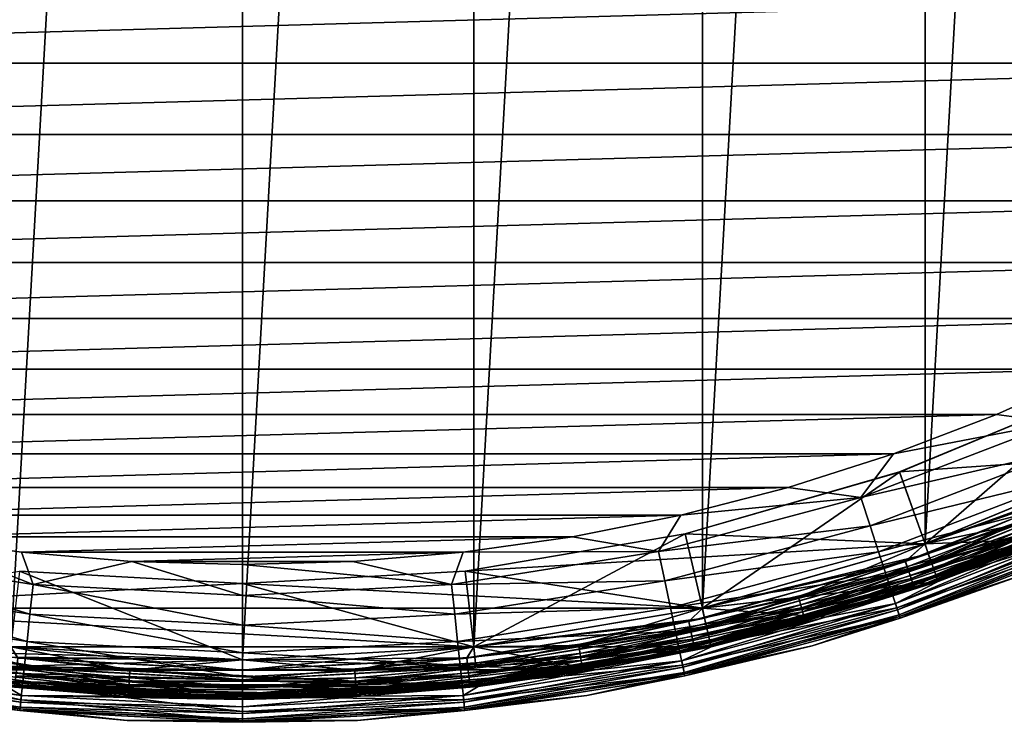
# Model space of a CAD drawing. Header units: metres. Extents: x -27 to 247, y -27 to 27.
# Tile 8 of 50: x -3 to 10, y -27 to -18. Entities that reach past the tile are written whole.
import ezdxf

# ---------------------------------------------------------------- set-up
doc = ezdxf.new("R2010")
doc.units = ezdxf.units.M
doc.layers.add('solid_10271303', color=7, linetype='CONTINUOUS')

msp = doc.modelspace()

# ---------------------------------------------------------------- linework, layer by layer
at = {"layer": 'solid_10271303'}
for points in [[(-2.912606, -25.836334, -50), (-2.912613, 25.836334, -50), (0, 26, -50)], [(0, -26, -50), (-2.912606, -25.836334, -50), (0, 26, -50)], [(2.912606, 25.836334, -50), (0, -26, -50), (0, 26, -50)], [(2.912606, 25.836334, -50), (2.912613, -25.836334, -50), (0, -26, -50)], [(2.912606, 25.836334, -50), (5.78876, 25.34738, -50), (2.912613, -25.836334, -50)], [(5.78876, 25.34738, -50), (5.788771, -25.347378, -50), (2.912613, -25.836334, -50)], [(5.78876, 25.34738, -50), (8.591855, 24.539354, -50), (5.788771, -25.347378, -50)], [(8.591855, 24.539354, -50), (8.591872, -24.539349, -50), (5.788771, -25.347378, -50)], [(8.591855, 24.539354, -50), (11.286701, 23.42243, -50), (8.591872, -24.539349, -50)], [(11.286701, 23.42243, -50), (11.286726, -23.422417, -50), (8.591872, -24.539349, -50)], [(-17.538818, -17.533665, 179.440704), (-16.528004, -18.489573, 179.440704), (17.538818, -17.533665, 179.440704)], [(-16.528004, -18.489573, 179.440704), (16.528004, -18.489573, 179.440704), (17.538818, -17.533665, 179.440704)], [(-16.528004, -18.489573, 179.440704), (-15.465196, -19.387293, 179.440704), (16.528004, -18.489573, 179.440704)], [(-15.465196, -19.387293, 179.440704), (15.465196, -19.387293, 179.440704), (16.528004, -18.489573, 179.440704)], [(-15.465196, -19.387293, 179.440704), (-14.35354, -20.22414, 179.440704), (15.465196, -19.387293, 179.440704)], [(-14.35354, -20.22414, 179.440704), (14.35354, -20.22414, 179.440704), (15.465196, -19.387293, 179.440704)], [(-14.35354, -20.22414, 179.440704), (-13.19656, -20.997393, 179.440704), (14.35354, -20.22414, 179.440704)], [(-13.19656, -20.997393, 179.440704), (13.19656, -20.997393, 179.440704), (14.35354, -20.22414, 179.440704)], [(-13.19656, -20.997393, 179.440704), (-11.998297, -21.70438, 179.440704), (13.19656, -20.997393, 179.440704)], [(-11.998297, -21.70438, 179.440704), (11.998297, -21.70438, 179.440704), (13.19656, -20.997393, 179.440704)], [(-11.998297, -21.70438, 179.440704), (-10.762362, -22.343027, 179.440704), (11.998297, -21.70438, 179.440704)], [(-10.762362, -22.343027, 179.440704), (10.762362, -22.343027, 179.440704), (11.998297, -21.70438, 179.440704)], [(-10.762362, -22.343027, 179.440704), (-9.492424, -22.911432, 179.440704), (10.762362, -22.343027, 179.440704)], [(-9.492424, -22.911432, 179.440704), (9.492424, -22.911432, 179.440704), (10.762362, -22.343027, 179.440704)], [(10.244829, -23.010263, 179.40274), (10.762362, -22.343027, 179.440704), (9.492424, -22.911432, 179.440704)], [(10.864411, -22.560541), (8.270167, -23.63509, 0.35), (8.269947, -23.635162)], [(10.864411, -22.560541), (8.269947, -23.635162), (8.592148, -24.539251)], [(8.270167, -23.63509, 0.35), (10.864641, -22.560425, 0.35), (11.286719, -23.422405, 0.35)], [(10.864411, -22.560541), (10.864641, -22.560425, 0.35), (8.270167, -23.63509, 0.35)], [(10.864411, -22.560541), (8.592148, -24.539251), (11.287062, -23.422256)], [(-9.492424, -22.911432, 179.440704), (-8.192342, -23.407806, 179.440704), (9.492424, -22.911432, 179.440704)], [(-8.192342, -23.407806, 179.440704), (8.192342, -23.407806, 179.440704), (9.492424, -22.911432, 179.440704)], [(10.244829, -23.010263, 179.40274), (9.492424, -22.911432, 179.440704), (8.192342, -23.407806, 179.440704)], [(7.78348, -23.955088, 179.40274), (10.244829, -23.010263, 179.40274), (8.192342, -23.407806, 179.440704)], [(10.397634, -23.353468, 179.289215), (10.244829, -23.010263, 179.40274), (7.78348, -23.955088, 179.40274)], [(-8.192342, -23.407806, 179.440704), (-6.866709, -23.830393, 179.440704), (8.192342, -23.407806, 179.440704)], [(-6.866709, -23.830393, 179.440704), (6.866709, -23.830393, 179.440704), (8.192342, -23.407806, 179.440704)], [(7.78348, -23.955088, 179.40274), (8.192342, -23.407806, 179.440704), (6.866709, -23.830393, 179.440704)], [(7.899572, -24.312384, 179.289215), (10.397634, -23.353468, 179.289215), (7.78348, -23.955088, 179.40274)], [(10.538479, -23.669811, 179.104523), (10.397634, -23.353468, 179.289215), (7.899572, -24.312384, 179.289215)], [(8.270167, -23.63509, 0.35), (11.286719, -23.422405, 0.35), (8.592018, -24.539297, 0.35)], [(11.280801, -23.425276, 146.291626), (8.587163, -24.540998, 146.291626), (9.684834, -24.3071, 146.200653)], [(8.587475, -24.540878, 148.940704), (8.587163, -24.540998, 146.291626), (11.280801, -23.425276, 146.291626)], [(8.587475, -24.540878, 148.940704), (11.280801, -23.425276, 146.291626), (11.280932, -23.4252, 148.940704)], [(8.587475, -24.540878, 148.940704), (11.280932, -23.4252, 148.940704), (10.144166, -24.481524, 148.940704)], [(10.971455, -23.714409, -49.982964), (8.591872, -24.539349, -50), (11.286726, -23.422417, -50)], [(11.337126, -23.541784, 0.367037), (8.592018, -24.539297, 0.35), (11.286719, -23.422405, 0.35)], [(10.971242, -23.713951, -0.016902), (11.287062, -23.422256), (8.592148, -24.539251)], [(5.571934, -24.412422, 0.35), (8.270167, -23.63509, 0.35), (8.592018, -24.539297, 0.35)], [(8.269947, -23.635162), (8.270167, -23.63509, 0.35), (5.571934, -24.412422, 0.35)], [(8.269947, -23.635162), (5.571934, -24.412422, 0.35), (5.571944, -24.412409)], [(8.269947, -23.635162), (5.571944, -24.412409), (5.788952, -25.347336)], [(8.269947, -23.635162), (5.788952, -25.347336), (8.592148, -24.539251)], [(11.337126, -23.541784, 0.367037), (8.629997, -24.663115, 0.367037), (8.592018, -24.539297, 0.35)], [(8.669863, -24.777044, 0.417053), (8.629997, -24.663115, 0.367037), (11.337126, -23.541784, 0.367037)], [(11.389498, -23.650536, 0.417053), (8.669863, -24.777044, 0.417053), (11.337126, -23.541784, 0.367037)], [(9.754524, -24.48201, 0.496632), (8.669863, -24.777044, 0.417053), (11.389498, -23.650536, 0.417053)], [(8.006579, -24.641716, 179.104523), (10.538479, -23.669811, 179.104523), (7.899572, -24.312384, 179.289215)], [(10.661942, -23.947115, 178.855759), (10.538479, -23.669811, 179.104523), (8.006579, -24.641716, 179.104523)], [(10.971242, -23.713951, -0.016902), (8.592148, -24.539251), (8.342999, -24.761139, -0.016902)], [(10.971242, -23.713951, -0.016902), (8.342999, -24.761139, -0.016902), (11.021946, -23.823545, -0.066791)], [(10.971455, -23.714409, -49.982964), (8.343161, -24.761618, -49.982964), (8.591872, -24.539349, -50)], [(8.381701, -24.876003, -49.932949), (8.343161, -24.761618, -49.982964), (10.971455, -23.714409, -49.982964)], [(11.022137, -23.823957, -49.932949), (8.381701, -24.876003, -49.932949), (10.971455, -23.714409, -49.982964)], [(-6.866709, -23.830393, 179.440704), (-5.519629, -24.177942, 179.440704), (6.866709, -23.830393, 179.440704)], [(-5.519629, -24.177942, 179.440704), (5.519629, -24.177942, 179.440704), (6.866709, -23.830393, 179.440704)], [(7.78348, -23.955088, 179.40274), (6.866709, -23.830393, 179.440704), (5.519629, -24.177942, 179.440704)], [(8.342999, -24.761139, -0.016902), (8.381557, -24.875574, -0.066791), (11.021946, -23.823545, -0.066791)], [(11.021946, -23.823545, -0.066791), (8.381557, -24.875574, -0.066791), (11.065492, -23.917669, -0.146262)], [(8.414789, -24.974203, -49.853367), (8.381701, -24.876003, -49.932949), (11.022137, -23.823957, -49.932949)], [(11.065647, -23.918005, -49.853367), (8.414789, -24.974203, -49.853367), (11.022137, -23.823957, -49.932949)], [(11.46894, -23.815498, 0.60034), (8.730335, -24.949865, 0.60034), (9.754524, -24.48201, 0.496632)], [(8.746813, -24.996954, 0.721096), (8.730335, -24.949865, 0.60034), (11.46894, -23.815498, 0.60034)], [(11.490585, -23.860447, 0.721096), (8.746813, -24.996954, 0.721096), (11.46894, -23.815498, 0.60034)], [(11.490585, -23.860447, 0.721096), (8.752395, -25.012909, 0.85), (8.746813, -24.996954, 0.721096)], [(8.752381, -25.012913, -0.5), (8.752383, -25.012913, -49.5), (11.497904, -23.875683, -49.5)], [(11.497901, -23.875683, -0.5), (8.752381, -25.012913, -0.5), (11.497904, -23.875683, -49.5)], [(11.119907, -24.035286, -0.37059), (8.752381, -25.012913, -0.5), (11.497901, -23.875683, -0.5)], [(11.119965, -24.035408, -49.628902), (11.497904, -23.875683, -49.5), (8.752383, -25.012913, -49.5)], [(11.497932, -23.875668, 145.550003), (8.752391, -25.012909, 145.550003), (11.497919, -23.875675, 0.85)], [(9.800364, -24.597059, 145.738052), (8.752391, -25.012909, 145.550003), (11.497932, -23.875668, 145.550003)], [(8.752391, -25.012909, 145.550003), (8.752395, -25.012909, 0.85), (11.497919, -23.875675, 0.85)], [(11.490585, -23.860447, 0.721096), (11.497919, -23.875675, 0.85), (8.752395, -25.012909, 0.85)], [(5.236853, -24.637455, 179.40274), (7.78348, -23.955088, 179.40274), (5.519629, -24.177942, 179.440704)], [(7.899572, -24.312384, 179.289215), (7.78348, -23.955088, 179.40274), (5.236853, -24.637455, 179.40274)], [(8.10038, -24.930407, 178.855759), (10.661942, -23.947115, 178.855759), (8.006579, -24.641716, 179.104523)], [(10.763269, -24.1747, 178.552505), (10.661942, -23.947115, 178.855759), (8.10038, -24.930407, 178.855759)], [(8.381557, -24.875574, -0.066791), (8.414671, -24.973852, -0.146262), (11.065492, -23.917669, -0.146262)], [(11.065492, -23.917669, -0.146262), (8.414671, -24.973852, -0.146262), (11.098907, -23.989893, -0.249887)], [(8.414671, -24.973852, -0.146262), (8.440081, -25.049267, -0.249887), (11.098907, -23.989893, -0.249887)], [(8.440164, -25.049515, -49.74966), (8.414789, -24.974203, -49.853367), (11.065647, -23.918005, -49.853367)], [(11.098907, -23.989893, -0.249887), (8.440081, -25.049267, -0.249887), (11.119907, -24.035286, -0.37059)], [(8.440081, -25.049267, -0.249887), (8.456051, -25.096664, -0.37059), (11.119907, -24.035286, -0.37059)], [(11.099016, -23.990131, -49.74966), (8.440164, -25.049515, -49.74966), (11.065647, -23.918005, -49.853367)], [(8.456094, -25.096792, -49.628902), (8.440164, -25.049515, -49.74966), (11.099016, -23.990131, -49.74966)], [(11.119907, -24.035286, -0.37059), (8.456051, -25.096664, -0.37059), (8.752381, -25.012913, -0.5)], [(11.119965, -24.035408, -49.628902), (8.456094, -25.096792, -49.628902), (11.099016, -23.990131, -49.74966)], [(11.119965, -24.035408, -49.628902), (8.752383, -25.012913, -49.5), (8.456094, -25.096792, -49.628902)], [(-5.519629, -24.177942, 179.440704), (-4.155108, -24.449432, 179.440704), (5.519629, -24.177942, 179.440704)], [(-4.155108, -24.449432, 179.440704), (4.155108, -24.449432, 179.440704), (5.519629, -24.177942, 179.440704)], [(5.236853, -24.637455, 179.40274), (5.519629, -24.177942, 179.440704), (4.155108, -24.449432, 179.440704)], [(8.177363, -25.167336, 178.552505), (10.763269, -24.1747, 178.552505), (8.10038, -24.930407, 178.855759)], [(10.838559, -24.343801, 178.206436), (10.763269, -24.1747, 178.552505), (8.177363, -25.167336, 178.552505)], [(5.314961, -25.004927, 179.289215), (7.899572, -24.312384, 179.289215), (5.236853, -24.637455, 179.40274)], [(8.006579, -24.641716, 179.104523), (7.899572, -24.312384, 179.289215), (5.314961, -25.004927, 179.289215)], [(8.587163, -24.540998, 146.291626), (7.000001, -25.211725, 146.200653), (9.684834, -24.3071, 146.200653)], [(9.736662, -24.43718, 146.072876), (9.684834, -24.3071, 146.200653), (7.000001, -25.211725, 146.200653)], [(8.234564, -25.343382, 178.206436), (10.838559, -24.343801, 178.206436), (8.177363, -25.167336, 178.552505)], [(10.816228, -24.293646, 148.955399), (8.217598, -25.291166, 148.955399), (10.144166, -24.481524, 148.940704)], [(8.243464, -25.370775, 148.998062), (8.217598, -25.291166, 148.955399), (10.816228, -24.293646, 148.955399)], [(10.884912, -24.44791, 177.830887), (10.838559, -24.343801, 178.206436), (8.234564, -25.343382, 178.206436)], [(10.850274, -24.370115, 148.998062), (8.243464, -25.370775, 148.998062), (10.816228, -24.293646, 148.955399)], [(8.263985, -25.433929, 149.064529), (8.243464, -25.370775, 148.998062), (10.850274, -24.370115, 148.998062)], [(10.877283, -24.430779, 149.064529), (8.263985, -25.433929, 149.064529), (10.850274, -24.370115, 148.998062)], [(-5.236853, -24.637455, 179.40274), (-2.632849, -25.049889, 179.40274), (-4.155108, -24.449432, 179.440704)], [(-4.155108, -24.449432, 179.440704), (-2.777207, -24.644007, 179.440704), (4.155108, -24.449432, 179.440704)], [(-2.632849, -25.049889, 179.40274), (-2.777207, -24.644007, 179.440704), (-4.155108, -24.449432, 179.440704)], [(-2.777207, -24.644007, 179.440704), (2.777207, -24.644007, 179.440704), (4.155108, -24.449432, 179.440704)], [(5.236853, -24.637455, 179.40274), (4.155108, -24.449432, 179.440704), (2.777207, -24.644007, 179.440704)], [(5.571944, -24.412409), (5.571934, -24.412422, 0.35), (2.803718, -24.882767, 0.35)], [(5.571944, -24.412409), (2.803718, -24.882767, 0.35), (2.803873, -24.882746)], [(2.803718, -24.882767, 0.35), (5.571934, -24.412422, 0.35), (8.592018, -24.539297, 0.35)], [(5.571944, -24.412409), (2.803873, -24.882746), (2.912683, -25.836325)], [(5.571944, -24.412409), (2.912683, -25.836325), (5.788952, -25.347336)], [(7.037462, -25.346645, 146.072876), (9.736662, -24.43718, 146.072876), (7.000001, -25.211725, 146.200653)], [(9.775907, -24.535677, 145.915726), (9.736662, -24.43718, 146.072876), (7.037462, -25.346645, 146.072876)], [(9.754524, -24.48201, 0.496632), (7.050372, -25.393145, 0.496632), (8.669863, -24.777044, 0.417053)], [(8.730335, -24.949865, 0.60034), (7.050372, -25.393145, 0.496632), (9.754524, -24.48201, 0.496632)], [(8.217598, -25.291166, 148.955399), (8.755207, -25.011913, 148.940704), (10.144166, -24.481524, 148.940704)], [(8.26978, -25.451767, 177.830887), (10.884912, -24.44791, 177.830887), (8.234564, -25.343382, 178.206436)], [(8.277145, -25.474434, 149.14827), (8.263985, -25.433929, 149.064529), (10.877283, -24.430779, 149.064529)], [(8.26978, -25.451767, 177.830887), (9.919703, -24.896576, 177.440704), (10.884912, -24.44791, 177.830887)], [(10.894606, -24.469685, 149.14827), (8.277145, -25.474434, 149.14827), (10.877283, -24.430779, 149.064529)], [(10.894606, -24.469685, 149.14827), (9.919703, -24.896576, 149.240707), (8.277145, -25.474434, 149.14827)], [(8.587475, -24.540878, 148.940704), (10.144166, -24.481524, 148.940704), (8.755207, -25.011913, 148.940704)], [(-5.314961, -25.004927, 179.289215), (-2.672119, -25.423513, 179.289215), (-5.236853, -24.637455, 179.40274)], [(-2.672119, -25.423513, 179.289215), (-2.632849, -25.049889, 179.40274), (-5.236853, -24.637455, 179.40274)], [(-2.777207, -24.644007, 179.440704), (-1.390671, -24.760967, 179.440704), (2.777207, -24.644007, 179.440704)], [(-2.632849, -25.049889, 179.40274), (-1.390671, -24.760967, 179.440704), (-2.777207, -24.644007, 179.440704)], [(-1.390671, -24.760967, 179.440704), (1.390671, -24.760967, 179.440704), (2.777207, -24.644007, 179.440704)], [(2.632849, -25.049889, 179.40274), (2.777207, -24.644007, 179.440704), (1.390671, -24.760967, 179.440704)], [(2.632849, -25.049889, 179.40274), (5.236853, -24.637455, 179.40274), (2.777207, -24.644007, 179.440704)], [(5.314961, -25.004927, 179.289215), (5.236853, -24.637455, 179.40274), (2.632849, -25.049889, 179.40274)], [(2.803718, -24.882767, 0.35), (8.592018, -24.539297, 0.35), (5.788665, -25.347393, 0.35)], [(5.386957, -25.343641, 179.104523), (8.006579, -24.641716, 179.104523), (5.314961, -25.004927, 179.289215)], [(8.10038, -24.930407, 178.855759), (8.006579, -24.641716, 179.104523), (5.386957, -25.343641, 179.104523)], [(5.785509, -25.348129, 148.940704), (8.587163, -24.540998, 146.291626), (8.587475, -24.540878, 148.940704)], [(5.785509, -25.348129, 148.940704), (8.587475, -24.540878, 148.940704), (8.755207, -25.011913, 148.940704)], [(5.785509, -25.348129, 148.940704), (5.785811, -25.348064, 146.291626), (8.587163, -24.540998, 146.291626)], [(8.587163, -24.540998, 146.291626), (5.785811, -25.348064, 146.291626), (7.000001, -25.211725, 146.200653)], [(8.629997, -24.663115, 0.367037), (5.788665, -25.347393, 0.35), (8.592018, -24.539297, 0.35)], [(8.343161, -24.761618, -49.982964), (5.788771, -25.347378, -50), (8.591872, -24.539349, -50)], [(8.342999, -24.761139, -0.016902), (8.592148, -24.539251), (5.788952, -25.347336)], [(7.065827, -25.448809, 145.915726), (9.775907, -24.535677, 145.915726), (7.037462, -25.346645, 146.072876)], [(9.800364, -24.597059, 145.738052), (9.775907, -24.535677, 145.915726), (7.065827, -25.448809, 145.915726)], [(7.083504, -25.512476, 145.738052), (9.800364, -24.597059, 145.738052), (7.065827, -25.448809, 145.915726)], [(7.083504, -25.512476, 145.738052), (8.752391, -25.012909, 145.550003), (9.800364, -24.597059, 145.738052)], [(-2.632849, -25.049889, 179.40274), (0, -25.18787, 179.40274), (-1.390671, -24.760967, 179.440704)], [(-1.390671, -24.760967, 179.440704), (0, -24.799984, 179.440704), (1.390671, -24.760967, 179.440704)], [(0, -25.18787, 179.40274), (0, -24.799984, 179.440704), (-1.390671, -24.760967, 179.440704)], [(2.632849, -25.049889, 179.40274), (1.390671, -24.760967, 179.440704), (0, -24.799984, 179.440704)], [(8.342999, -24.761139, -0.016902), (5.788952, -25.347336), (5.616942, -25.518024, -0.016902)], [(8.342999, -24.761139, -0.016902), (5.616942, -25.518024, -0.016902), (8.381557, -24.875574, -0.066791)], [(8.343161, -24.761618, -49.982964), (5.617051, -25.518518, -49.982964), (5.788771, -25.347378, -50)], [(5.642998, -25.6364, -49.932949), (5.617051, -25.518518, -49.982964), (8.343161, -24.761618, -49.982964)], [(8.381701, -24.876003, -49.932949), (5.642998, -25.6364, -49.932949), (8.343161, -24.761618, -49.982964)], [(8.629997, -24.663115, 0.367037), (5.814341, -25.474291, 0.367037), (5.788665, -25.347393, 0.35)], [(5.8412, -25.591969, 0.417053), (5.814341, -25.474291, 0.367037), (8.629997, -24.663115, 0.367037)], [(8.669863, -24.777044, 0.417053), (5.8412, -25.591969, 0.417053), (8.629997, -24.663115, 0.367037)], [(7.050372, -25.393145, 0.496632), (5.8412, -25.591969, 0.417053), (8.669863, -24.777044, 0.417053)], [(-2.803718, -24.882767, 0.35), (0, -25.040234, 0.35), (-5.788618, -25.347403, 0.35)], [(-2.803873, -24.882746), (-2.912684, -25.836325), (0, -26)], [(0, -25.040234), (-2.803718, -24.882767, 0.35), (-2.803873, -24.882746)], [(0, -25.040234), (-2.803873, -24.882746), (0, -26)], [(0, -25.040234), (0, -25.040234, 0.35), (-2.803718, -24.882767, 0.35)], [(0, -25.18787, 179.40274), (2.632849, -25.049889, 179.40274), (0, -24.799984, 179.440704)], [(2.803873, -24.882746), (2.803718, -24.882767, 0.35), (0, -25.040234, 0.35)], [(2.803873, -24.882746), (0, -25.040234, 0.35), (0, -25.040234)], [(2.803873, -24.882746), (0, -25.040234), (2.912683, -25.836325)], [(0, -25.040234, 0.35), (2.803718, -24.882767, 0.35), (5.788665, -25.347393, 0.35)], [(5.616942, -25.518024, -0.016902), (5.642901, -25.635958, -0.066791), (8.381557, -24.875574, -0.066791)], [(8.381557, -24.875574, -0.066791), (5.642901, -25.635958, -0.066791), (8.414671, -24.973852, -0.146262)], [(5.665275, -25.737602, -49.853367), (5.642998, -25.6364, -49.932949), (8.381701, -24.876003, -49.932949)], [(8.414789, -24.974203, -49.853367), (5.665275, -25.737602, -49.853367), (8.381701, -24.876003, -49.932949)], [(7.169759, -25.823139, 177.440704), (7.16976, -25.823139, 149.240707), (9.919703, -24.896576, 149.240707)], [(9.919703, -24.896576, 177.440704), (7.169759, -25.823139, 177.440704), (9.919703, -24.896576, 149.240707)], [(8.26978, -25.451767, 177.830887), (7.169759, -25.823139, 177.440704), (9.919703, -24.896576, 177.440704)], [(8.277145, -25.474434, 149.14827), (9.919703, -24.896576, 149.240707), (7.16976, -25.823139, 149.240707)], [(-5.386957, -25.343641, 179.104523), (-2.708315, -25.767897, 179.104523), (-5.314961, -25.004927, 179.289215)], [(-2.708315, -25.767897, 179.104523), (-2.672119, -25.423513, 179.289215), (-5.314961, -25.004927, 179.289215)], [(2.672119, -25.423513, 179.289215), (5.314961, -25.004927, 179.289215), (2.632849, -25.049889, 179.40274)], [(5.386957, -25.343641, 179.104523), (5.314961, -25.004927, 179.289215), (2.672119, -25.423513, 179.289215)], [(5.450068, -25.640554, 178.855759), (8.10038, -24.930407, 178.855759), (5.386957, -25.343641, 179.104523)], [(8.177363, -25.167336, 178.552505), (8.10038, -24.930407, 178.855759), (5.450068, -25.640554, 178.855759)], [(5.642901, -25.635958, -0.066791), (5.665195, -25.737242, -0.146262), (8.414671, -24.973852, -0.146262)], [(8.414671, -24.973852, -0.146262), (5.665195, -25.737242, -0.146262), (8.440081, -25.049267, -0.249887)], [(5.682359, -25.815216, -49.74966), (5.665275, -25.737602, -49.853367), (8.414789, -24.974203, -49.853367)], [(8.440164, -25.049515, -49.74966), (5.682359, -25.815216, -49.74966), (8.414789, -24.974203, -49.853367)], [(5.785509, -25.348129, 148.940704), (8.755207, -25.011913, 148.940704), (7.338507, -25.463627, 148.940704)], [(8.730335, -24.949865, 0.60034), (5.881942, -25.770473, 0.60034), (7.050372, -25.393145, 0.496632)], [(5.893044, -25.819111, 0.721096), (5.881942, -25.770473, 0.60034), (8.730335, -24.949865, 0.60034)], [(8.746813, -24.996954, 0.721096), (5.893044, -25.819111, 0.721096), (8.730335, -24.949865, 0.60034)], [(8.746813, -24.996954, 0.721096), (5.896805, -25.83559, 0.85), (5.893044, -25.819111, 0.721096)], [(5.896796, -25.835592, -0.5), (5.896797, -25.835592, -49.5), (8.752383, -25.012913, -49.5)], [(8.752381, -25.012913, -0.5), (5.896796, -25.835592, -0.5), (8.752383, -25.012913, -49.5)], [(8.456051, -25.096664, -0.37059), (5.896796, -25.835592, -0.5), (8.752381, -25.012913, -0.5)], [(8.456094, -25.096792, -49.628902), (8.752383, -25.012913, -49.5), (5.896797, -25.835592, -49.5)], [(5.896798, -25.83559, 145.550003), (5.896805, -25.83559, 0.85), (8.752395, -25.012909, 0.85)], [(8.752391, -25.012909, 145.550003), (5.896798, -25.83559, 145.550003), (8.752395, -25.012909, 0.85)], [(7.083504, -25.512476, 145.738052), (5.896798, -25.83559, 145.550003), (8.752391, -25.012909, 145.550003)], [(8.746813, -24.996954, 0.721096), (8.752395, -25.012909, 0.85), (5.896805, -25.83559, 0.85)], [(8.217598, -25.291166, 148.955399), (7.338507, -25.463627, 148.940704), (8.755207, -25.011913, 148.940704)], [(0, -25.040234, 0.35), (5.788665, -25.347393, 0.35), (-5.788618, -25.347403, 0.35)], [(-2.672119, -25.423513, 179.289215), (0, -25.563553, 179.289215), (-2.632849, -25.049889, 179.40274)], [(0, -25.563553, 179.289215), (0, -25.18787, 179.40274), (-2.632849, -25.049889, 179.40274)], [(0, -25.040234), (0, -26), (2.912683, -25.836325)], [(2.672119, -25.423513, 179.289215), (2.632849, -25.049889, 179.40274), (0, -25.18787, 179.40274)], [(5.665195, -25.737242, -0.146262), (5.682302, -25.81496, -0.249887), (8.440081, -25.049267, -0.249887)], [(8.440081, -25.049267, -0.249887), (5.682302, -25.81496, -0.249887), (8.456051, -25.096664, -0.37059)], [(5.682302, -25.81496, -0.249887), (5.693054, -25.863806, -0.37059), (8.456051, -25.096664, -0.37059)], [(5.693083, -25.863937, -49.628902), (5.682359, -25.815216, -49.74966), (8.440164, -25.049515, -49.74966)], [(8.456051, -25.096664, -0.37059), (5.693054, -25.863806, -0.37059), (5.896796, -25.835592, -0.5)], [(8.456094, -25.096792, -49.628902), (5.693083, -25.863937, -49.628902), (8.440164, -25.049515, -49.74966)], [(8.456094, -25.096792, -49.628902), (5.896797, -25.835592, -49.5), (5.693083, -25.863937, -49.628902)], [(0, -25.563553, 179.289215), (2.672119, -25.423513, 179.289215), (0, -25.18787, 179.40274)], [(5.785811, -25.348064, 146.291626), (4.233099, -25.820766, 146.200653), (7.000001, -25.211725, 146.200653)], [(7.037462, -25.346645, 146.072876), (7.000001, -25.211725, 146.200653), (4.233099, -25.820766, 146.200653)], [(5.501863, -25.884233, 178.552505), (8.177363, -25.167336, 178.552505), (5.450068, -25.640554, 178.855759)], [(8.234564, -25.343382, 178.206436), (8.177363, -25.167336, 178.552505), (5.501863, -25.884233, 178.552505)], [(5.788665, -25.347393, 0.35), (2.912776, -25.836325, 0.35), (-5.788618, -25.347403, 0.35)], [(2.912776, -25.836325, 0.35), (-2.912729, -25.83633, 0.35), (-5.788618, -25.347403, 0.35)], [(-5.450068, -25.640554, 178.855759), (-2.740044, -26.06978, 178.855759), (-5.386957, -25.343641, 179.104523)], [(-2.740044, -26.06978, 178.855759), (-2.708315, -25.767897, 179.104523), (-5.386957, -25.343641, 179.104523)], [(2.708315, -25.767897, 179.104523), (5.386957, -25.343641, 179.104523), (2.672119, -25.423513, 179.289215)], [(5.450068, -25.640554, 178.855759), (5.386957, -25.343641, 179.104523), (2.708315, -25.767897, 179.104523)], [(5.785811, -25.348064, 146.291626), (2.91108, -25.836517, 146.291626), (4.233099, -25.820766, 146.200653)], [(2.911235, -25.836485, 148.940704), (2.91108, -25.836517, 146.291626), (5.785811, -25.348064, 146.291626)], [(2.911235, -25.836485, 148.940704), (5.785811, -25.348064, 146.291626), (5.785509, -25.348129, 148.940704)], [(2.911235, -25.836485, 148.940704), (5.785509, -25.348129, 148.940704), (5.898517, -25.835196, 148.940704)], [(5.617051, -25.518518, -49.982964), (2.912613, -25.836334, -50), (5.788771, -25.347378, -50)], [(5.616942, -25.518024, -0.016902), (5.788952, -25.347336), (2.912683, -25.836325)], [(5.814341, -25.474291, 0.367037), (2.912776, -25.836325, 0.35), (5.788665, -25.347393, 0.35)], [(4.255753, -25.958946, 146.072876), (7.037462, -25.346645, 146.072876), (4.233099, -25.820766, 146.200653)], [(7.065827, -25.448809, 145.915726), (7.037462, -25.346645, 146.072876), (4.255753, -25.958946, 146.072876)], [(7.050372, -25.393145, 0.496632), (4.26356, -26.006569, 0.496632), (5.8412, -25.591969, 0.417053)], [(5.881942, -25.770473, 0.60034), (4.26356, -26.006569, 0.496632), (7.050372, -25.393145, 0.496632)], [(5.540349, -26.065294, 178.206436), (8.234564, -25.343382, 178.206436), (5.501863, -25.884233, 178.552505)], [(8.217598, -25.291166, 148.955399), (5.528934, -26.011591, 148.955399), (7.338507, -25.463627, 148.940704)], [(5.546338, -26.093468, 148.998062), (5.528934, -26.011591, 148.955399), (8.217598, -25.291166, 148.955399)], [(8.26978, -25.451767, 177.830887), (8.234564, -25.343382, 178.206436), (5.540349, -26.065294, 178.206436)], [(8.243464, -25.370775, 148.998062), (5.546338, -26.093468, 148.998062), (8.217598, -25.291166, 148.955399)], [(5.560144, -26.158421, 149.064529), (5.546338, -26.093468, 148.998062), (8.243464, -25.370775, 148.998062)], [(8.263985, -25.433929, 149.064529), (5.560144, -26.158421, 149.064529), (8.243464, -25.370775, 148.998062)], [(5.785509, -25.348129, 148.940704), (7.338507, -25.463627, 148.940704), (5.898517, -25.835196, 148.940704)], [(-2.708315, -25.767897, 179.104523), (0, -25.909834, 179.104523), (-2.672119, -25.423513, 179.289215)], [(0, -25.909834, 179.104523), (0, -25.563553, 179.289215), (-2.672119, -25.423513, 179.289215)], [(2.708315, -25.767897, 179.104523), (2.672119, -25.423513, 179.289215), (0, -25.563553, 179.289215)], [(5.616942, -25.518024, -0.016902), (2.912683, -25.836325), (2.825032, -25.975735, -0.016902)], [(5.616942, -25.518024, -0.016902), (2.825032, -25.975735, -0.016902), (5.642901, -25.635958, -0.066791)], [(5.617051, -25.518518, -49.982964), (2.825086, -25.976238, -49.982964), (2.912613, -25.836334, -50)], [(2.838136, -26.096233, -49.932949), (2.825086, -25.976238, -49.982964), (5.617051, -25.518518, -49.982964)], [(5.642998, -25.6364, -49.932949), (2.838136, -26.096233, -49.932949), (5.617051, -25.518518, -49.982964)], [(5.814341, -25.474291, 0.367037), (2.925566, -25.965113, 0.367037), (2.912776, -25.836325, 0.35)], [(2.93908, -26.085058, 0.417053), (2.925566, -25.965113, 0.367037), (5.814341, -25.474291, 0.367037)], [(5.8412, -25.591969, 0.417053), (2.93908, -26.085058, 0.417053), (5.814341, -25.474291, 0.367037)], [(4.272907, -26.063578, 145.915726), (7.065827, -25.448809, 145.915726), (4.255753, -25.958946, 146.072876)], [(7.083504, -25.512476, 145.738052), (7.065827, -25.448809, 145.915726), (4.272907, -26.063578, 145.915726)], [(4.283597, -26.128782, 145.738052), (7.083504, -25.512476, 145.738052), (4.272907, -26.063578, 145.915726)], [(4.283597, -26.128782, 145.738052), (5.896798, -25.83559, 145.550003), (7.083504, -25.512476, 145.738052)], [(5.528934, -26.011591, 148.955399), (5.898517, -25.835196, 148.940704), (7.338507, -25.463627, 148.940704)], [(5.564044, -26.176765, 177.830887), (8.26978, -25.451767, 177.830887), (5.540349, -26.065294, 178.206436)], [(5.568999, -26.200079, 149.14827), (5.560144, -26.158421, 149.064529), (8.263985, -25.433929, 149.064529)], [(5.564044, -26.176765, 177.830887), (7.169759, -25.823139, 177.440704), (8.26978, -25.451767, 177.830887)], [(8.277145, -25.474434, 149.14827), (5.568999, -26.200079, 149.14827), (8.263985, -25.433929, 149.064529)], [(8.277145, -25.474434, 149.14827), (7.16976, -25.823139, 149.240707), (5.568999, -26.200079, 149.14827)], [(-5.501863, -25.884233, 178.552505), (-2.766085, -26.317539, 178.552505), (-5.450068, -25.640554, 178.855759)], [(-2.766085, -26.317539, 178.552505), (-2.740044, -26.06978, 178.855759), (-5.450068, -25.640554, 178.855759)], [(0, -25.909834, 179.104523), (2.708315, -25.767897, 179.104523), (0, -25.563553, 179.289215)], [(2.740044, -26.06978, 178.855759), (5.450068, -25.640554, 178.855759), (2.708315, -25.767897, 179.104523)], [(5.501863, -25.884233, 178.552505), (5.450068, -25.640554, 178.855759), (2.740044, -26.06978, 178.855759)], [(2.825032, -25.975735, -0.016902), (2.838088, -26.095783, -0.066791), (5.642901, -25.635958, -0.066791)], [(5.642901, -25.635958, -0.066791), (2.838088, -26.095783, -0.066791), (5.665195, -25.737242, -0.146262)], [(2.84934, -26.199251, -49.853367), (2.838136, -26.096233, -49.932949), (5.642998, -25.6364, -49.932949)], [(5.665275, -25.737602, -49.853367), (2.84934, -26.199251, -49.853367), (5.642998, -25.6364, -49.932949)], [(4.26356, -26.006569, 0.496632), (2.93908, -26.085058, 0.417053), (5.8412, -25.591969, 0.417053)], [(-2.740044, -26.06978, 178.855759), (0, -26.213381, 178.855759), (-2.708315, -25.767897, 179.104523)], [(0, -26.213381, 178.855759), (0, -25.909834, 179.104523), (-2.708315, -25.767897, 179.104523)], [(2.740044, -26.06978, 178.855759), (2.708315, -25.767897, 179.104523), (0, -25.909834, 179.104523)], [(2.838088, -26.095783, -0.066791), (2.8493, -26.198883, -0.146262), (5.665195, -25.737242, -0.146262)], [(5.665195, -25.737242, -0.146262), (2.8493, -26.198883, -0.146262), (5.682302, -25.81496, -0.249887)], [(2.857933, -26.278255, -49.74966), (2.84934, -26.199251, -49.853367), (5.665275, -25.737602, -49.853367)], [(5.682359, -25.815216, -49.74966), (2.857933, -26.278255, -49.74966), (5.665275, -25.737602, -49.853367)], [(5.881942, -25.770473, 0.60034), (2.95958, -26.267002, 0.60034), (4.26356, -26.006569, 0.496632)], [(2.965166, -26.316578, 0.721096), (2.95958, -26.267002, 0.60034), (5.881942, -25.770473, 0.60034)], [(5.893044, -25.819111, 0.721096), (2.965166, -26.316578, 0.721096), (5.881942, -25.770473, 0.60034)], [(-4.440191, -26.125351, 148.940704), (-5.898494, -25.835199, 148.940704), (0.000087, -26.000738, 148.940704)], [(-2.911021, -25.836508, 148.940704), (0.000108, -26, 148.940704), (-5.898494, -25.835199, 148.940704)], [(0.000087, -26.000738, 148.940704), (-5.898494, -25.835199, 148.940704), (0.000108, -26, 148.940704)], [(-5.540349, -26.065294, 178.206436), (-2.785434, -26.501631, 178.206436), (-5.501863, -25.884233, 178.552505)], [(-2.785434, -26.501631, 178.206436), (-2.766085, -26.317539, 178.552505), (-5.501863, -25.884233, 178.552505)], [(-4.255753, -25.958946, 146.072876), (-1.42415, -26.266901, 146.072876), (-4.233099, -25.820766, 146.200653)], [(-2.91108, -25.836517, 146.291626), (-4.233099, -25.820766, 146.200653), (-1.416569, -26.127083, 146.200653)], [(-1.42415, -26.266901, 146.072876), (-1.416569, -26.127083, 146.200653), (-4.233099, -25.820766, 146.200653)], [(-2.925566, -25.965113, 0.367037), (-2.912729, -25.83633, 0.35), (0.000024, -25.999979, 0.35)], [(2.912776, -25.836325, 0.35), (0.000024, -25.999979, 0.35), (-2.912729, -25.83633, 0.35)], [(0, -26.128904, -0.016902), (0, -26), (-2.912684, -25.836325)], [(-2.825032, -25.975735, -0.016902), (0, -26.128904, -0.016902), (-2.912684, -25.836325)], [(-2.825086, -25.976238, -49.982964), (-2.912606, -25.836334, -50), (0, -26, -50)], [(-2.911021, -25.836508, 148.940704), (-2.91108, -25.836517, 146.291626), (0, -26, 146.291626)], [(0, -26, 146.291626), (-2.91108, -25.836517, 146.291626), (-1.416569, -26.127083, 146.200653)], [(-2.911021, -25.836508, 148.940704), (0, -26, 146.291626), (0.000108, -26, 148.940704)], [(0, -26.12941, 0.367037), (0.000024, -25.999979, 0.35), (2.912776, -25.836325, 0.35)], [(2.925566, -25.965113, 0.367037), (0, -26.12941, 0.367037), (2.912776, -25.836325, 0.35)], [(2.825032, -25.975735, -0.016902), (2.912683, -25.836325), (0, -26)], [(0, -26.12941, -49.982964), (0, -26, -50), (2.912613, -25.836334, -50)], [(2.825086, -25.976238, -49.982964), (0, -26.12941, -49.982964), (2.912613, -25.836334, -50)], [(2.91108, -25.836517, 146.291626), (0, -26, 146.291626), (1.416569, -26.127083, 146.200653)], [(0.000108, -26, 148.940704), (0, -26, 146.291626), (2.91108, -25.836517, 146.291626)], [(0.000108, -26, 148.940704), (2.91108, -25.836517, 146.291626), (2.911235, -25.836485, 148.940704)], [(0.000108, -26, 148.940704), (2.911235, -25.836485, 148.940704), (4.440215, -26.125347, 148.940704)], [(2.91108, -25.836517, 146.291626), (1.416569, -26.127083, 146.200653), (4.233099, -25.820766, 146.200653)], [(4.255753, -25.958946, 146.072876), (4.233099, -25.820766, 146.200653), (1.416569, -26.127083, 146.200653)], [(2.766085, -26.317539, 178.552505), (5.501863, -25.884233, 178.552505), (2.740044, -26.06978, 178.855759)], [(5.540349, -26.065294, 178.206436), (5.501863, -25.884233, 178.552505), (2.766085, -26.317539, 178.552505)], [(2.8493, -26.198883, -0.146262), (2.857904, -26.277996, -0.249887), (5.682302, -25.81496, -0.249887)], [(5.682302, -25.81496, -0.249887), (2.857904, -26.277996, -0.249887), (5.693054, -25.863806, -0.37059)], [(2.857904, -26.277996, -0.249887), (2.863312, -26.327719, -0.37059), (5.693054, -25.863806, -0.37059)], [(2.863327, -26.327852, -49.628902), (2.857933, -26.278255, -49.74966), (5.682359, -25.815216, -49.74966)], [(5.693054, -25.863806, -0.37059), (2.863312, -26.327719, -0.37059), (2.967054, -26.333374, -0.5)], [(5.693083, -25.863937, -49.628902), (2.863327, -26.327852, -49.628902), (5.682359, -25.815216, -49.74966)], [(5.693083, -25.863937, -49.628902), (2.967055, -26.333374, -49.5), (2.863327, -26.327852, -49.628902)], [(2.911235, -25.836485, 148.940704), (5.898517, -25.835196, 148.940704), (4.440215, -26.125347, 148.940704)], [(5.893044, -25.819111, 0.721096), (2.967058, -26.333374, 0.85), (2.965166, -26.316578, 0.721096)], [(2.967054, -26.333374, -0.5), (2.967055, -26.333374, -49.5), (5.896797, -25.835592, -49.5)], [(5.896796, -25.835592, -0.5), (2.967054, -26.333374, -0.5), (5.896797, -25.835592, -49.5)], [(5.693054, -25.863806, -0.37059), (2.967054, -26.333374, -0.5), (5.896796, -25.835592, -0.5)], [(5.693083, -25.863937, -49.628902), (5.896797, -25.835592, -49.5), (2.967055, -26.333374, -49.5)], [(2.967057, -26.333374, 145.550003), (2.967058, -26.333374, 0.85), (5.896805, -25.83559, 0.85)], [(5.896798, -25.83559, 145.550003), (2.967057, -26.333374, 145.550003), (5.896805, -25.83559, 0.85)], [(4.283597, -26.128782, 145.738052), (2.967057, -26.333374, 145.550003), (5.896798, -25.83559, 145.550003)], [(5.893044, -25.819111, 0.721096), (5.896805, -25.83559, 0.85), (2.967058, -26.333374, 0.85)], [(4.335758, -26.446951, 177.440704), (4.335758, -26.446951, 149.240707), (7.16976, -25.823139, 149.240707)], [(5.568999, -26.200079, 149.14827), (7.16976, -25.823139, 149.240707), (4.335758, -26.446951, 149.240707)], [(7.169759, -25.823139, 177.440704), (4.335758, -26.446951, 177.440704), (7.16976, -25.823139, 149.240707)], [(5.564044, -26.176765, 177.830887), (4.335758, -26.446951, 177.440704), (7.169759, -25.823139, 177.440704)], [(5.528934, -26.011591, 148.955399), (4.440215, -26.125347, 148.940704), (5.898517, -25.835196, 148.940704)], [(-5.546338, -26.093468, 148.998062), (-5.528934, -26.011591, 148.955399), (-2.779695, -26.447027, 148.955399)], [(-2.779695, -26.447027, 148.955399), (-5.528934, -26.011591, 148.955399), (-2.968038, -26.333248, 148.940704)], [(0.000087, -26.000738, 148.940704), (4.440215, -26.125347, 148.940704), (-4.440191, -26.125351, 148.940704)], [(-4.272907, -26.063578, 145.915726), (-1.42989, -26.372774, 145.915726), (-4.255753, -25.958946, 146.072876)], [(-1.426763, -26.315088, 0.496632), (-4.26356, -26.006569, 0.496632), (-2.93908, -26.085058, 0.417053)], [(-2.95958, -26.267002, 0.60034), (-4.26356, -26.006569, 0.496632), (-1.426763, -26.315088, 0.496632)], [(-1.42989, -26.372774, 145.915726), (-1.42415, -26.266901, 146.072876), (-4.255753, -25.958946, 146.072876)], [(-2.93908, -26.085058, 0.417053), (-2.925566, -25.965113, 0.367037), (0, -26.12941, 0.367037)], [(0, -26.12941, 0.367037), (-2.925566, -25.965113, 0.367037), (0.000024, -25.999979, 0.35)], [(-2.838136, -26.096233, -49.932949), (-2.825086, -25.976238, -49.982964), (0, -26.12941, -49.982964)], [(-2.825032, -25.975735, -0.016902), (-2.838088, -26.095783, -0.066791), (0, -26.24966, -0.066791)], [(0, -26.12941, -49.982964), (-2.825086, -25.976238, -49.982964), (0, -26, -50)], [(-2.825032, -25.975735, -0.016902), (0, -26.24966, -0.066791), (0, -26.128904, -0.016902)], [(0, -26, 146.291626), (-1.416569, -26.127083, 146.200653), (1.416569, -26.127083, 146.200653)], [(0, -26.213381, 178.855759), (2.740044, -26.06978, 178.855759), (0, -25.909834, 179.104523)], [(0, -26.250113, 0.417053), (0, -26.12941, 0.367037), (2.925566, -25.965113, 0.367037)], [(2.93908, -26.085058, 0.417053), (0, -26.250113, 0.417053), (2.925566, -25.965113, 0.367037)], [(2.825032, -25.975735, -0.016902), (0, -26), (0, -26.128904, -0.016902)], [(2.825032, -25.975735, -0.016902), (0, -26.128904, -0.016902), (2.838088, -26.095783, -0.066791)], [(2.825086, -25.976238, -49.982964), (0, -26.250113, -49.932949), (0, -26.12941, -49.982964)], [(2.838136, -26.096233, -49.932949), (0, -26.250113, -49.932949), (2.825086, -25.976238, -49.982964)], [(0.000108, -26, 148.940704), (4.440215, -26.125347, 148.940704), (0.000087, -26.000738, 148.940704)], [(1.42415, -26.266901, 146.072876), (4.255753, -25.958946, 146.072876), (1.416569, -26.127083, 146.200653)], [(4.272907, -26.063578, 145.915726), (4.255753, -25.958946, 146.072876), (1.42415, -26.266901, 146.072876)], [(4.26356, -26.006569, 0.496632), (1.426763, -26.315088, 0.496632), (2.93908, -26.085058, 0.417053)], [(2.95958, -26.267002, 0.60034), (1.426763, -26.315088, 0.496632), (4.26356, -26.006569, 0.496632)], [(5.528934, -26.011591, 148.955399), (2.779695, -26.447027, 148.955399), (4.440215, -26.125347, 148.940704)], [(2.788444, -26.530275, 148.998062), (2.779695, -26.447027, 148.955399), (5.528934, -26.011591, 148.955399)], [(5.546338, -26.093468, 148.998062), (2.788444, -26.530275, 148.998062), (5.528934, -26.011591, 148.955399)], [(-5.564044, -26.176765, 177.830887), (-2.797346, -26.614967, 177.830887), (-5.540349, -26.065294, 178.206436)], [(-5.560144, -26.158421, 149.064529), (-5.546338, -26.093468, 148.998062), (-2.788444, -26.530275, 148.998062)], [(-2.788444, -26.530275, 148.998062), (-5.546338, -26.093468, 148.998062), (-2.779695, -26.447027, 148.955399)], [(-2.797346, -26.614967, 177.830887), (-2.785434, -26.501631, 178.206436), (-5.540349, -26.065294, 178.206436)], [(4.440215, -26.125347, 148.940704), (2.968061, -26.333244, 148.940704), (-4.440191, -26.125351, 148.940704)], [(2.968061, -26.333244, 148.940704), (-2.968038, -26.333248, 148.940704), (-4.440191, -26.125351, 148.940704)], [(-4.283597, -26.128782, 145.738052), (-1.433468, -26.438753, 145.738052), (-4.272907, -26.063578, 145.915726)], [(-4.283597, -26.128782, 145.738052), (-2.967057, -26.333374, 145.550003), (-1.433468, -26.438753, 145.738052)], [(-1.433468, -26.438753, 145.738052), (-1.42989, -26.372774, 145.915726), (-4.272907, -26.063578, 145.915726)], [(0, -26.250113, 0.417053), (-2.93908, -26.085058, 0.417053), (0, -26.12941, 0.367037)], [(-1.426763, -26.315088, 0.496632), (-2.93908, -26.085058, 0.417053), (0, -26.250113, 0.417053)], [(-2.84934, -26.199251, -49.853367), (-2.838136, -26.096233, -49.932949), (0, -26.250113, -49.932949)], [(-2.838088, -26.095783, -0.066791), (-2.8493, -26.198883, -0.146262), (0, -26.353369, -0.146262)], [(0, -26.250113, -49.932949), (-2.838136, -26.096233, -49.932949), (0, -26.12941, -49.982964)], [(-2.838088, -26.095783, -0.066791), (0, -26.353369, -0.146262), (0, -26.24966, -0.066791)], [(-2.766085, -26.317539, 178.552505), (0, -26.462503, 178.552505), (-2.740044, -26.06978, 178.855759)], [(0, -26.462503, 178.552505), (0, -26.213381, 178.855759), (-2.740044, -26.06978, 178.855759)], [(-1.42415, -26.266901, 146.072876), (1.42415, -26.266901, 146.072876), (-1.416569, -26.127083, 146.200653)], [(1.42415, -26.266901, 146.072876), (1.416569, -26.127083, 146.200653), (-1.416569, -26.127083, 146.200653)], [(2.766085, -26.317539, 178.552505), (2.740044, -26.06978, 178.855759), (0, -26.213381, 178.855759)], [(1.426763, -26.315088, 0.496632), (0, -26.250113, 0.417053), (2.93908, -26.085058, 0.417053)], [(2.838088, -26.095783, -0.066791), (0, -26.24966, -0.066791), (2.8493, -26.198883, -0.146262)], [(0, -26.128904, -0.016902), (0, -26.24966, -0.066791), (2.838088, -26.095783, -0.066791)], [(2.838136, -26.096233, -49.932949), (0, -26.353739, -49.853367), (0, -26.250113, -49.932949)], [(2.84934, -26.199251, -49.853367), (0, -26.353739, -49.853367), (2.838136, -26.096233, -49.932949)], [(1.42989, -26.372774, 145.915726), (4.272907, -26.063578, 145.915726), (1.42415, -26.266901, 146.072876)], [(4.283597, -26.128782, 145.738052), (4.272907, -26.063578, 145.915726), (1.42989, -26.372774, 145.915726)], [(1.433468, -26.438753, 145.738052), (4.283597, -26.128782, 145.738052), (1.42989, -26.372774, 145.915726)], [(1.433468, -26.438753, 145.738052), (2.967057, -26.333374, 145.550003), (4.283597, -26.128782, 145.738052)], [(2.785434, -26.501631, 178.206436), (5.540349, -26.065294, 178.206436), (2.766085, -26.317539, 178.552505)], [(2.779695, -26.447027, 148.955399), (2.968061, -26.333244, 148.940704), (4.440215, -26.125347, 148.940704)], [(5.564044, -26.176765, 177.830887), (5.540349, -26.065294, 178.206436), (2.785434, -26.501631, 178.206436)], [(2.795385, -26.596315, 149.064529), (2.788444, -26.530275, 148.998062), (5.546338, -26.093468, 148.998062)], [(5.560144, -26.158421, 149.064529), (2.795385, -26.596315, 149.064529), (5.546338, -26.093468, 148.998062)], [(-5.568999, -26.200079, 149.14827), (-5.560144, -26.158421, 149.064529), (-2.795385, -26.596315, 149.064529)], [(-2.799837, -26.638672, 149.14827), (-4.335758, -26.446951, 149.240707), (-5.568999, -26.200079, 149.14827)], [(-2.799837, -26.638672, 149.14827), (-5.568999, -26.200079, 149.14827), (-2.795385, -26.596315, 149.064529)], [(-5.564044, -26.176765, 177.830887), (-4.335758, -26.446951, 177.440704), (-2.797346, -26.614967, 177.830887)], [(-2.795385, -26.596315, 149.064529), (-5.560144, -26.158421, 149.064529), (-2.788444, -26.530275, 148.998062)], [(-2.965166, -26.316578, 0.721096), (-2.95958, -26.267002, 0.60034), (0, -26.433208, 0.60034)], [(0, -26.433208, 0.60034), (-2.95958, -26.267002, 0.60034), (-1.426763, -26.315088, 0.496632)], [(-2.857933, -26.278255, -49.74966), (-2.84934, -26.199251, -49.853367), (0, -26.353739, -49.853367)], [(-2.8493, -26.198883, -0.146262), (-2.857904, -26.277996, -0.249887), (0, -26.432947, -0.249887)], [(0, -26.353739, -49.853367), (-2.84934, -26.199251, -49.853367), (0, -26.250113, -49.932949)], [(-2.8493, -26.198883, -0.146262), (0, -26.432947, -0.249887), (0, -26.353369, -0.146262)], [(-1.42989, -26.372774, 145.915726), (1.42989, -26.372774, 145.915726), (-1.42415, -26.266901, 146.072876)], [(1.426763, -26.315088, 0.496632), (-1.426763, -26.315088, 0.496632), (0, -26.250113, 0.417053)], [(1.42989, -26.372774, 145.915726), (1.42415, -26.266901, 146.072876), (-1.42415, -26.266901, 146.072876)], [(2.8493, -26.198883, -0.146262), (0, -26.353369, -0.146262), (2.857904, -26.277996, -0.249887)], [(0, -26.24966, -0.066791), (0, -26.353369, -0.146262), (2.8493, -26.198883, -0.146262)], [(2.84934, -26.199251, -49.853367), (0, -26.433208, -49.74966), (0, -26.353739, -49.853367)], [(2.857933, -26.278255, -49.74966), (0, -26.433208, -49.74966), (2.84934, -26.199251, -49.853367)], [(0, -26.462503, 178.552505), (2.766085, -26.317539, 178.552505), (0, -26.213381, 178.855759)], [(2.95958, -26.267002, 0.60034), (0, -26.433208, 0.60034), (1.426763, -26.315088, 0.496632)], [(0, -26.483099, 0.721096), (0, -26.433208, 0.60034), (2.95958, -26.267002, 0.60034)], [(2.965166, -26.316578, 0.721096), (0, -26.483099, 0.721096), (2.95958, -26.267002, 0.60034)], [(2.797346, -26.614967, 177.830887), (5.564044, -26.176765, 177.830887), (2.785434, -26.501631, 178.206436)], [(2.799837, -26.638672, 149.14827), (2.795385, -26.596315, 149.064529), (5.560144, -26.158421, 149.064529)], [(2.797346, -26.614967, 177.830887), (4.335758, -26.446951, 177.440704), (5.564044, -26.176765, 177.830887)], [(5.568999, -26.200079, 149.14827), (2.799837, -26.638672, 149.14827), (5.560144, -26.158421, 149.064529)], [(5.568999, -26.200079, 149.14827), (4.335758, -26.446951, 149.240707), (2.799837, -26.638672, 149.14827)], [(2.968061, -26.333244, 148.940704), (1.486503, -26.458267, 148.940704), (-2.968038, -26.333248, 148.940704)], [(1.486503, -26.458267, 148.940704), (-1.48648, -26.458269, 148.940704), (-2.968038, -26.333248, 148.940704)], [(-2.779695, -26.447027, 148.955399), (-2.968038, -26.333248, 148.940704), (-1.48648, -26.458269, 148.940704)], [(0, -26.483099, 0.721096), (-2.967058, -26.333374, 0.85), (-2.965166, -26.316578, 0.721096)], [(-2.967057, -26.333374, 145.550003), (-2.967058, -26.333374, 0.85), (0, -26.5, 0.85)], [(0, -26.483099, 0.721096), (0, -26.5, 0.85), (-2.967058, -26.333374, 0.85)], [(0, -26.5, 145.550003), (-2.967057, -26.333374, 145.550003), (0, -26.5, 0.85)], [(-1.433468, -26.438753, 145.738052), (-2.967057, -26.333374, 145.550003), (0, -26.5, 145.550003)], [(0, -26.483099, -49.628902), (-2.967055, -26.333374, -49.5), (-2.863327, -26.327852, -49.628902)], [(-2.967054, -26.333374, -0.5), (-2.967055, -26.333374, -49.5), (0, -26.5, -49.5)], [(0, -26.483099, -49.628902), (0, -26.5, -49.5), (-2.967055, -26.333374, -49.5)], [(-2.863312, -26.327719, -0.37059), (-2.967054, -26.333374, -0.5), (0, -26.5, -0.5)], [(-2.967054, -26.333374, -0.5), (0, -26.5, -49.5), (0, -26.5, -0.5)], [(0, -26.483099, 0.721096), (-2.965166, -26.316578, 0.721096), (0, -26.433208, 0.60034)], [(-2.863327, -26.327852, -49.628902), (-2.857933, -26.278255, -49.74966), (0, -26.433208, -49.74966)], [(0, -26.483099, -49.628902), (-2.863327, -26.327852, -49.628902), (0, -26.433208, -49.74966)], [(-2.857904, -26.277996, -0.249887), (-2.863312, -26.327719, -0.37059), (0, -26.482964, -0.37059)], [(-2.863312, -26.327719, -0.37059), (0, -26.5, -0.5), (0, -26.482964, -0.37059)], [(0, -26.433208, -49.74966), (-2.857933, -26.278255, -49.74966), (0, -26.353739, -49.853367)], [(-2.857904, -26.277996, -0.249887), (0, -26.482964, -0.37059), (0, -26.432947, -0.249887)], [(-2.785434, -26.501631, 178.206436), (0, -26.647608, 178.206436), (-2.766085, -26.317539, 178.552505)], [(0, -26.647608, 178.206436), (0, -26.462503, 178.552505), (-2.766085, -26.317539, 178.552505)], [(-1.433468, -26.438753, 145.738052), (1.433468, -26.438753, 145.738052), (-1.42989, -26.372774, 145.915726)], [(1.433468, -26.438753, 145.738052), (1.42989, -26.372774, 145.915726), (-1.42989, -26.372774, 145.915726)], [(0, -26.433208, 0.60034), (-1.426763, -26.315088, 0.496632), (1.426763, -26.315088, 0.496632)], [(2.857904, -26.277996, -0.249887), (0, -26.432947, -0.249887), (2.863312, -26.327719, -0.37059)], [(0, -26.353369, -0.146262), (0, -26.432947, -0.249887), (2.857904, -26.277996, -0.249887)], [(2.857933, -26.278255, -49.74966), (0, -26.483099, -49.628902), (0, -26.433208, -49.74966)], [(2.863327, -26.327852, -49.628902), (0, -26.483099, -49.628902), (2.857933, -26.278255, -49.74966)], [(2.965166, -26.316578, 0.721096), (2.967058, -26.333374, 0.85), (0, -26.5, 0.85)], [(2.965166, -26.316578, 0.721096), (0, -26.5, 0.85), (0, -26.483099, 0.721096)], [(2.785434, -26.501631, 178.206436), (2.766085, -26.317539, 178.552505), (0, -26.462503, 178.552505)], [(2.863312, -26.327719, -0.37059), (0, -26.482964, -0.37059), (2.967054, -26.333374, -0.5)], [(0, -26.432947, -0.249887), (0, -26.482964, -0.37059), (2.863312, -26.327719, -0.37059)], [(2.863327, -26.327852, -49.628902), (2.967055, -26.333374, -49.5), (0, -26.5, -49.5)], [(2.863327, -26.327852, -49.628902), (0, -26.5, -49.5), (0, -26.483099, -49.628902)], [(0, -26.5, 145.550003), (0, -26.5, 0.85), (2.967058, -26.333374, 0.85)], [(2.967057, -26.333374, 145.550003), (0, -26.5, 145.550003), (2.967058, -26.333374, 0.85)], [(1.433468, -26.438753, 145.738052), (0, -26.5, 145.550003), (2.967057, -26.333374, 145.550003)], [(0, -26.5, -0.5), (0, -26.5, -49.5), (2.967055, -26.333374, -49.5)], [(2.967054, -26.333374, -0.5), (0, -26.5, -0.5), (2.967055, -26.333374, -49.5)], [(0, -26.482964, -0.37059), (0, -26.5, -0.5), (2.967054, -26.333374, -0.5)], [(2.779695, -26.447027, 148.955399), (1.486503, -26.458267, 148.940704), (2.968061, -26.333244, 148.940704)], [(-4.335758, -26.446951, 177.440704), (-4.335758, -26.446951, 149.240707), (-1.450923, -26.760696, 149.240707)], [(-2.799837, -26.638672, 149.14827), (-1.450923, -26.760696, 149.240707), (-4.335758, -26.446951, 149.240707)], [(-1.450923, -26.760696, 177.440704), (-4.335758, -26.446951, 177.440704), (-1.450923, -26.760696, 149.240707)], [(-2.797346, -26.614967, 177.830887), (-4.335758, -26.446951, 177.440704), (-1.450923, -26.760696, 177.440704)], [(-2.797346, -26.614967, 177.830887), (0, -26.76157, 177.830887), (-2.785434, -26.501631, 178.206436)], [(-2.788444, -26.530275, 148.998062), (-2.779695, -26.447027, 148.955399), (0, -26.592705, 148.955399)], [(0, -26.76157, 177.830887), (0, -26.647608, 178.206436), (-2.785434, -26.501631, 178.206436)], [(-2.779695, -26.447027, 148.955399), (-1.48648, -26.458269, 148.940704), (0.000012, -26.5, 148.940704)], [(0, -26.592705, 148.955399), (-2.779695, -26.447027, 148.955399), (0.000012, -26.5, 148.940704)], [(1.486503, -26.458267, 148.940704), (0.000012, -26.5, 148.940704), (-1.48648, -26.458269, 148.940704)], [(-1.433468, -26.438753, 145.738052), (0, -26.5, 145.550003), (1.433468, -26.438753, 145.738052)], [(2.779695, -26.447027, 148.955399), (0, -26.592705, 148.955399), (1.486503, -26.458267, 148.940704)], [(0, -26.676413, 148.998062), (0, -26.592705, 148.955399), (2.779695, -26.447027, 148.955399)], [(2.788444, -26.530275, 148.998062), (0, -26.676413, 148.998062), (2.779695, -26.447027, 148.955399)], [(0, -26.592705, 148.955399), (0.000012, -26.5, 148.940704), (1.486503, -26.458267, 148.940704)], [(0, -26.647608, 178.206436), (2.785434, -26.501631, 178.206436), (0, -26.462503, 178.552505)], [(2.797346, -26.614967, 177.830887), (2.785434, -26.501631, 178.206436), (0, -26.647608, 178.206436)], [(1.450923, -26.760696, 177.440704), (1.450923, -26.760696, 149.240707), (4.335758, -26.446951, 149.240707)], [(2.799837, -26.638672, 149.14827), (4.335758, -26.446951, 149.240707), (1.450923, -26.760696, 149.240707)], [(4.335758, -26.446951, 177.440704), (1.450923, -26.760696, 177.440704), (4.335758, -26.446951, 149.240707)], [(2.797346, -26.614967, 177.830887), (1.450923, -26.760696, 177.440704), (4.335758, -26.446951, 177.440704)], [(-2.799837, -26.638672, 149.14827), (-2.795385, -26.596315, 149.064529), (0, -26.742815, 149.064529)], [(0, -26.785404, 149.14827), (-1.450923, -26.760696, 149.240707), (-2.799837, -26.638672, 149.14827)], [(0, -26.785404, 149.14827), (-2.799837, -26.638672, 149.14827), (0, -26.742815, 149.064529)], [(-2.797346, -26.614967, 177.830887), (-1.450923, -26.760696, 177.440704), (0, -26.76157, 177.830887)], [(-2.795385, -26.596315, 149.064529), (-2.788444, -26.530275, 148.998062), (0, -26.676413, 148.998062)], [(0, -26.742815, 149.064529), (-2.795385, -26.596315, 149.064529), (0, -26.676413, 148.998062)], [(0, -26.676413, 148.998062), (-2.788444, -26.530275, 148.998062), (0, -26.592705, 148.955399)], [(0, -26.742815, 149.064529), (0, -26.676413, 148.998062), (2.788444, -26.530275, 148.998062)], [(2.795385, -26.596315, 149.064529), (0, -26.742815, 149.064529), (2.788444, -26.530275, 148.998062)], [(0, -26.785404, 149.14827), (0, -26.742815, 149.064529), (2.795385, -26.596315, 149.064529)], [(2.799837, -26.638672, 149.14827), (0, -26.785404, 149.14827), (2.795385, -26.596315, 149.064529)], [(0, -26.76157, 177.830887), (1.450923, -26.760696, 177.440704), (2.797346, -26.614967, 177.830887)], [(0, -26.76157, 177.830887), (2.797346, -26.614967, 177.830887), (0, -26.647608, 178.206436)], [(2.799837, -26.638672, 149.14827), (1.450923, -26.760696, 149.240707), (0, -26.785404, 149.14827)], [(-1.450923, -26.760696, 177.440704), (-1.450923, -26.760696, 149.240707), (1.450923, -26.760696, 149.240707)], [(0, -26.785404, 149.14827), (1.450923, -26.760696, 149.240707), (-1.450923, -26.760696, 149.240707)], [(1.450923, -26.760696, 177.440704), (-1.450923, -26.760696, 177.440704), (1.450923, -26.760696, 149.240707)], [(0, -26.76157, 177.830887), (-1.450923, -26.760696, 177.440704), (1.450923, -26.760696, 177.440704)]]:
    msp.add_3dface(points, dxfattribs=at)

doc.saveas('drawing.dxf')
